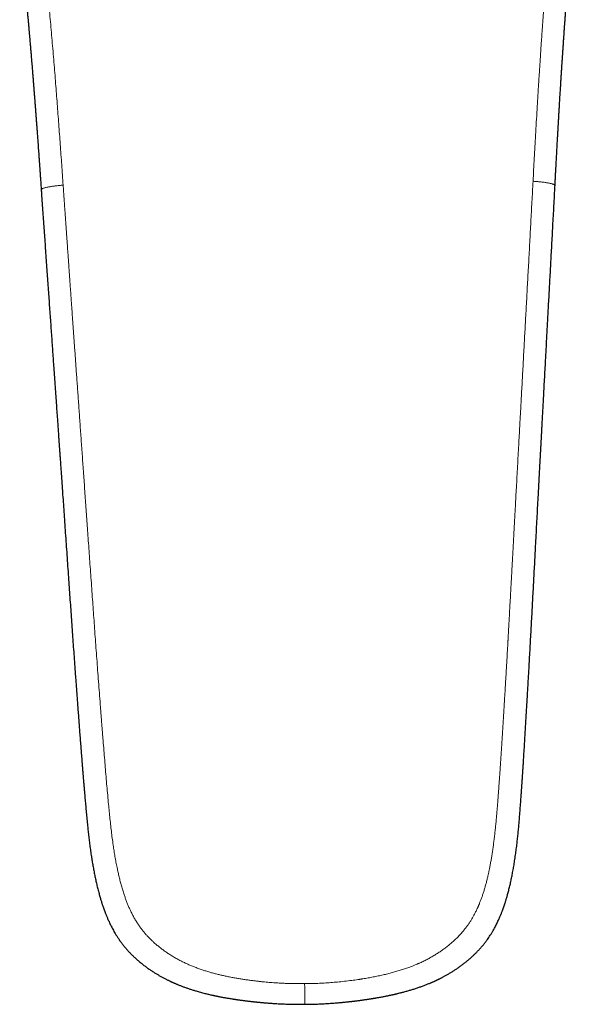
# Model space of a CAD drawing. Header units: millimetres. Extents: x 8 to 650, y 12 to 477.
# Tile 7 of 43: x 322 to 357, y 116 to 179. Entities that reach past the tile are written whole.
import ezdxf

# ---------------------------------------------------------------- set-up
doc = ezdxf.new("R2010")
doc.units = ezdxf.units.MM

msp = doc.modelspace()

# ---------------------------------------------------------------- linework, layer by layer
at = {"color": 8, "linetype": 'Continuous', "lineweight": 0}
for points, knots in [([(322.054, 197.599), (322.087, 197.212), (322.152, 196.437), (322.257, 195.274), (322.368, 194.111), (322.484, 192.947), (322.603, 191.782), (322.724, 190.616), (322.849, 189.41), (322.977, 188.164), (323.105, 186.877), (323.23, 185.589), (323.352, 184.298), (323.476, 182.981), (323.604, 181.635), (323.734, 180.262), (323.86, 178.888), (323.981, 177.511), (324.097, 176.133), (324.207, 174.779), (324.31, 173.451), (324.408, 172.147), (324.504, 170.843), (324.597, 169.537), (324.659, 168.666), (324.69, 168.23)], [0, 0, 0, 0, 0.040009, 0.080012, 0.12001, 0.160005, 0.199998, 0.239989, 0.279979, 0.323966, 0.367954, 0.411942, 0.455933, 0.499929, 0.546596, 0.593269, 0.639946, 0.686625, 0.733304, 0.779981, 0.823987, 0.867989, 0.91199, 0.955993, 1, 1, 1, 1]), ([(357.026, 197.886), (357.02, 197.79), (357.007, 197.6), (356.988, 197.319), (356.969, 197.048), (356.951, 196.786), (356.933, 196.534), (356.915, 196.291), (356.899, 196.064), (356.883, 195.851), (356.868, 195.654), (356.853, 195.464), (356.839, 195.282), (356.826, 195.107), (356.813, 194.941), (356.8, 194.783), (356.788, 194.632), (356.777, 194.49), (356.766, 194.355), (356.756, 194.228), (356.746, 194.112), (356.737, 194.004), (356.729, 193.907), (356.721, 193.816), (356.715, 193.732), (356.709, 193.664), (356.705, 193.622), (356.704, 193.602), (356.703, 193.596), (356.702, 193.589), (356.702, 193.581), (356.698, 193.536), (356.688, 193.418), (356.672, 193.234), (356.654, 193.02), (356.635, 192.792), (356.613, 192.542), (356.59, 192.269), (356.566, 191.996), (356.543, 191.724), (356.519, 191.455), (356.495, 191.177), (356.47, 190.892), (356.445, 190.598), (356.418, 190.289), (356.39, 189.964), (356.361, 189.624), (356.332, 189.274), (356.31, 189.02), (356.297, 188.866), (356.293, 188.815), (356.289, 188.763), (356.284, 188.711), (356.28, 188.66), (356.276, 188.615), (356.269, 188.523), (356.257, 188.389), (356.242, 188.207), (356.224, 187.99), (356.203, 187.73), (356.178, 187.425), (356.152, 187.111), (356.126, 186.788), (356.099, 186.465), (356.073, 186.141), (356.047, 185.816), (356.024, 185.523), (356.003, 185.263), (355.99, 185.096), (355.982, 184.99), (355.978, 184.947), (355.975, 184.91), (355.972, 184.874), (355.97, 184.838), (355.967, 184.802), (355.96, 184.717), (355.949, 184.582), (355.934, 184.393), (355.919, 184.195), (355.903, 183.988), (355.886, 183.772), (355.868, 183.548), (355.85, 183.315), (355.832, 183.075), (355.812, 182.826), (355.792, 182.568), (355.771, 182.301), (355.75, 182.025), (355.727, 181.738), (355.704, 181.439), (355.68, 181.128), (355.664, 180.908), (355.654, 180.787), (355.653, 180.766), (355.651, 180.749), (355.65, 180.732), (355.649, 180.715), (355.648, 180.699), (355.646, 180.682), (355.643, 180.635), (355.635, 180.528), (355.62, 180.34), (355.602, 180.096), (355.582, 179.824), (355.561, 179.543), (355.539, 179.255), (355.517, 178.958), (355.495, 178.653), (355.472, 178.329), (355.447, 177.986), (355.43, 177.74), (355.42, 177.604), (355.419, 177.582), (355.417, 177.56), (355.416, 177.539), (355.414, 177.517), (355.411, 177.469), (355.404, 177.368), (355.38, 177.028), (355.329, 176.286), (355.283, 175.574), (355.252, 175.075), (355.246, 174.977), (355.239, 174.872), (355.232, 174.762), (355.225, 174.652), (355.21, 174.405), (355.179, 173.887), (355.134, 173.129), (355.083, 172.268), (355.024, 171.223), (354.953, 169.96), (354.9, 168.972), (354.873, 168.478)], [0, 0, 0, 0, 0.009966, 0.019607, 0.028925, 0.037918, 0.046588, 0.054933, 0.062955, 0.070023, 0.07682, 0.083345, 0.089597, 0.095578, 0.101286, 0.106723, 0.111887, 0.11678, 0.121401, 0.12575, 0.129826, 0.133421, 0.136774, 0.139886, 0.142756, 0.145384, 0.146905, 0.147136, 0.147364, 0.14759, 0.147813, 0.148162, 0.152309, 0.159951, 0.167029, 0.174349, 0.183378, 0.192748, 0.202461, 0.211422, 0.220656, 0.230162, 0.239941, 0.249992, 0.260316, 0.271655, 0.283305, 0.295267, 0.307541, 0.309294, 0.311053, 0.312819, 0.31459, 0.316368, 0.318034, 0.319214, 0.325786, 0.331771, 0.337866, 0.347994, 0.358413, 0.369121, 0.38012, 0.391408, 0.402205, 0.413256, 0.424559, 0.432157, 0.439866, 0.441611, 0.443013, 0.444213, 0.445428, 0.446655, 0.447897, 0.449152, 0.455279, 0.461711, 0.468448, 0.475489, 0.482836, 0.490487, 0.498359, 0.506529, 0.514998, 0.523766, 0.532832, 0.542197, 0.551861, 0.562094, 0.572641, 0.583503, 0.584491, 0.585057, 0.585624, 0.586192, 0.586762, 0.587333, 0.587905, 0.588479, 0.592113, 0.598725, 0.60768, 0.616911, 0.626418, 0.636199, 0.646256, 0.656589, 0.667197, 0.679157, 0.691449, 0.692223, 0.692951, 0.69368, 0.694408, 0.695137, 0.695865, 0.699299, 0.70543, 0.730296, 0.774641, 0.777589, 0.780854, 0.784568, 0.788282, 0.791996, 0.79571, 0.813218, 0.844481, 0.872394, 0.900306, 0.950151, 1, 1, 1, 1]), ([(324.69, 168.23), (324.675, 168.229), (324.642, 168.226), (324.588, 168.222), (324.523, 168.216), (324.447, 168.209), (324.358, 168.2), (324.268, 168.19), (324.177, 168.179), (324.088, 168.167), (323.994, 168.153), (323.896, 168.137), (323.797, 168.12), (323.699, 168.101), (323.606, 168.081), (323.521, 168.059), (323.449, 168.038), (323.392, 168.017), (323.348, 167.998), (323.316, 167.98), (323.295, 167.963), (323.284, 167.948), (323.28, 167.938), (323.281, 167.934), (323.281, 167.933)], [0, 0, 0, 0, 0.019721, 0.043895, 0.072811, 0.106926, 0.146849, 0.193283, 0.232784, 0.276505, 0.32449, 0.376592, 0.432462, 0.491594, 0.553455, 0.617737, 0.681608, 0.742322, 0.799798, 0.853781, 0.904041, 0.950467, 0.993085, 1, 1, 1, 1]), ([(340.203, 116.951), (340.2, 116.951), (340.192, 116.95), (340.178, 116.95), (340.16, 116.95), (340.134, 116.95), (340.1, 116.95), (340.057, 116.95), (340.002, 116.95), (339.934, 116.95), (339.853, 116.95), (339.761, 116.951), (339.658, 116.952), (339.548, 116.954), (339.43, 116.956), (339.306, 116.959), (339.172, 116.963), (339.029, 116.968), (338.877, 116.974), (338.719, 116.982), (338.556, 116.991), (338.388, 117.001), (338.211, 117.013), (338.026, 117.027), (337.829, 117.043), (337.62, 117.062), (337.398, 117.084), (337.167, 117.109), (336.928, 117.138), (336.68, 117.17), (336.428, 117.205), (336.174, 117.242), (335.917, 117.284), (335.652, 117.33), (335.381, 117.381), (335.121, 117.435), (334.875, 117.49), (334.643, 117.545), (334.407, 117.606), (334.166, 117.672), (333.921, 117.744), (333.673, 117.823), (333.421, 117.909), (333.176, 118), (332.938, 118.095), (332.707, 118.194), (332.475, 118.301), (332.243, 118.416), (332.01, 118.54), (331.777, 118.673), (331.554, 118.811), (331.339, 118.952), (331.134, 119.097), (330.932, 119.249), (330.732, 119.411), (330.551, 119.569), (330.387, 119.721), (330.239, 119.866), (330.095, 120.018), (329.954, 120.175), (329.815, 120.342), (329.678, 120.519), (329.543, 120.707), (329.413, 120.904), (329.29, 121.109), (329.174, 121.319), (329.066, 121.531), (328.966, 121.743), (328.873, 121.956), (328.785, 122.172), (328.702, 122.392), (328.619, 122.63), (328.536, 122.887), (328.453, 123.163), (328.376, 123.444), (328.303, 123.73), (328.235, 124.02), (328.167, 124.332), (328.1, 124.665), (328.035, 125.021), (327.974, 125.381), (327.914, 125.769), (327.855, 126.185), (327.798, 126.63), (327.746, 127.082), (327.697, 127.54), (327.65, 128.003), (327.602, 128.508), (327.551, 129.055), (327.498, 129.645), (327.446, 130.244), (327.395, 130.851), (327.344, 131.466), (327.293, 132.09), (327.253, 132.591), (327.223, 132.966), (327.203, 133.213), (327.184, 133.462), (327.164, 133.711), (327.145, 133.962), (327.125, 134.212), (327.106, 134.458), (327.074, 134.866), (327.031, 135.435), (326.975, 136.17), (326.92, 136.901), (326.866, 137.626), (326.813, 138.342), (326.761, 139.05), (326.711, 139.749), (326.661, 140.439), (326.612, 141.121), (326.563, 141.808), (326.513, 142.5), (326.464, 143.197), (326.415, 143.884), (326.367, 144.562), (326.319, 145.229), (326.274, 145.875), (326.23, 146.499), (326.187, 147.102), (326.145, 147.696), (326.103, 148.282), (326.062, 148.86), (326.022, 149.429), (325.982, 149.989), (325.943, 150.541), (325.904, 151.084), (325.866, 151.616), (325.829, 152.137), (325.793, 152.646), (325.757, 153.147), (325.722, 153.643), (325.687, 154.133), (325.653, 154.618), (325.619, 155.095), (325.585, 155.563), (325.553, 156.02), (325.521, 156.467), (325.49, 156.902), (325.46, 157.329), (325.43, 157.751), (325.4, 158.168), (325.371, 158.579), (325.342, 158.982), (325.314, 159.376), (325.287, 159.761), (325.26, 160.139), (325.234, 160.502), (325.21, 160.852), (325.186, 161.188), (325.163, 161.516), (325.14, 161.837), (325.118, 162.148), (325.096, 162.45), (325.076, 162.743), (325.056, 163.028), (325.035, 163.324), (325.013, 163.627), (324.991, 163.938), (324.97, 164.239), (324.949, 164.53), (324.93, 164.81), (324.911, 165.079), (324.892, 165.339), (324.875, 165.588), (324.858, 165.826), (324.842, 166.055), (324.827, 166.273), (324.812, 166.477), (324.799, 166.667), (324.787, 166.844), (324.775, 167.012), (324.764, 167.171), (324.753, 167.318), (324.744, 167.456), (324.735, 167.583), (324.727, 167.701), (324.719, 167.811), (324.712, 167.912), (324.705, 168.003), (324.7, 168.086), (324.694, 168.161), (324.691, 168.208), (324.69, 168.23)], [0, 0, 0, 0, 0.000164, 0.000398, 0.000701, 0.001073, 0.001676, 0.002403, 0.003253, 0.004436, 0.005795, 0.007333, 0.009047, 0.010939, 0.012866, 0.014946, 0.017182, 0.019572, 0.022116, 0.024815, 0.027501, 0.030324, 0.033283, 0.036379, 0.039612, 0.043189, 0.046918, 0.050799, 0.05483, 0.059012, 0.063343, 0.067563, 0.071915, 0.076403, 0.081027, 0.085791, 0.089682, 0.093667, 0.097747, 0.101922, 0.106191, 0.11055, 0.114995, 0.119523, 0.123658, 0.127856, 0.13212, 0.136452, 0.140856, 0.145339, 0.149905, 0.154041, 0.158234, 0.162478, 0.166768, 0.171102, 0.174538, 0.178002, 0.181495, 0.18502, 0.188581, 0.192402, 0.19628, 0.200224, 0.204223, 0.208254, 0.212311, 0.216161, 0.220037, 0.223943, 0.22788, 0.231854, 0.236624, 0.241449, 0.24633, 0.251266, 0.256256, 0.261296, 0.267295, 0.273351, 0.27946, 0.285627, 0.293047, 0.300559, 0.308167, 0.315869, 0.323667, 0.331559, 0.341327, 0.351233, 0.361279, 0.371465, 0.381792, 0.392259, 0.402867, 0.406988, 0.41113, 0.415294, 0.419477, 0.423682, 0.427907, 0.432064, 0.43604, 0.448445, 0.460711, 0.473013, 0.485172, 0.497186, 0.509055, 0.520779, 0.532358, 0.543791, 0.555078, 0.566933, 0.578624, 0.590153, 0.60152, 0.612726, 0.623771, 0.634038, 0.644162, 0.654145, 0.663985, 0.673683, 0.68324, 0.692656, 0.701931, 0.711064, 0.720057, 0.728752, 0.737312, 0.745736, 0.754025, 0.762326, 0.770486, 0.778506, 0.786386, 0.794126, 0.801591, 0.808921, 0.816115, 0.823174, 0.830238, 0.837161, 0.843944, 0.850585, 0.857086, 0.863445, 0.869664, 0.875457, 0.881121, 0.886658, 0.892068, 0.897349, 0.902412, 0.907352, 0.912169, 0.916863, 0.92229, 0.927542, 0.932621, 0.937524, 0.942253, 0.946808, 0.951189, 0.955394, 0.959426, 0.963283, 0.966965, 0.970473, 0.973621, 0.976613, 0.979451, 0.982133, 0.98466, 0.98695, 0.989096, 0.991097, 0.992954, 0.994667, 0.996209, 0.997612, 0.998875, 1, 1, 1, 1]), ([(340.203, 116.951), (340.344, 116.952), (340.624, 116.956), (341.045, 116.97), (341.466, 116.991), (341.885, 117.019), (342.318, 117.056), (342.764, 117.101), (343.205, 117.154), (343.507, 117.196), (343.672, 117.22), (343.717, 117.227), (343.762, 117.234), (343.807, 117.241), (343.852, 117.248), (343.898, 117.255), (344.04, 117.278), (344.278, 117.317), (344.607, 117.378), (344.928, 117.443), (345.24, 117.511), (345.544, 117.584), (345.838, 117.661), (346.127, 117.742), (346.41, 117.828), (346.686, 117.92), (346.924, 118.005), (347.125, 118.082), (347.286, 118.146), (347.396, 118.193), (347.456, 118.219), (347.474, 118.227), (347.493, 118.235), (347.511, 118.243), (347.53, 118.251), (347.631, 118.296), (347.811, 118.38), (348.067, 118.508), (348.315, 118.642), (348.556, 118.782), (348.788, 118.927), (349.012, 119.078), (349.229, 119.235), (349.437, 119.398), (349.638, 119.566), (349.83, 119.741), (350.015, 119.92), (350.192, 120.106), (350.36, 120.298), (350.51, 120.481), (350.641, 120.655), (350.757, 120.82), (350.869, 120.991), (350.977, 121.169), (351.084, 121.358), (351.189, 121.561), (351.265, 121.719), (351.311, 121.82), (351.331, 121.864), (351.35, 121.908), (351.37, 121.952), (351.389, 121.997), (351.407, 122.041), (351.426, 122.087), (351.465, 122.183), (351.524, 122.334), (351.6, 122.543), (351.672, 122.759), (351.743, 122.983), (351.81, 123.214), (351.875, 123.454), (351.925, 123.653), (351.963, 123.81), (351.986, 123.912), (352.007, 124.006), (352.026, 124.091), (352.044, 124.176), (352.062, 124.262), (352.09, 124.402), (352.128, 124.598), (352.175, 124.855), (352.22, 125.123), (352.263, 125.4), (352.305, 125.687), (352.345, 125.983), (352.384, 126.288), (352.421, 126.603), (352.456, 126.927), (352.487, 127.235), (352.51, 127.476), (352.522, 127.609), (352.526, 127.657), (352.527, 127.669), (352.528, 127.68), (352.529, 127.691), (352.533, 127.737), (352.54, 127.819), (352.551, 127.947), (352.563, 128.088), (352.575, 128.242), (352.59, 128.421), (352.606, 128.627), (352.624, 128.861), (352.643, 129.105), (352.662, 129.36), (352.681, 129.626), (352.701, 129.902), (352.722, 130.189), (352.741, 130.474), (352.761, 130.756), (352.775, 130.96), (352.784, 131.096), (352.788, 131.16), (352.792, 131.224), (352.797, 131.289), (352.801, 131.351), (352.804, 131.403), (352.813, 131.539), (352.828, 131.763), (352.849, 132.083), (352.87, 132.412), (352.892, 132.749), (352.914, 133.095), (352.936, 133.442), (352.957, 133.789), (352.979, 134.138), (353.001, 134.494), (353.023, 134.858), (353.045, 135.228), (353.068, 135.607), (353.091, 135.992), (353.114, 136.385), (353.138, 136.786), (353.162, 137.207), (353.188, 137.651), (353.214, 138.098), (353.234, 138.454), (353.247, 138.683), (353.252, 138.775), (353.254, 138.809), (353.255, 138.818), (353.255, 138.827), (353.256, 138.837), (353.256, 138.846), (353.257, 138.855), (353.258, 138.873), (353.259, 138.901), (353.262, 138.942), (353.264, 138.992), (353.268, 139.049), (353.271, 139.115), (353.276, 139.191), (353.28, 139.276), (353.286, 139.37), (353.291, 139.473), (353.298, 139.584), (353.304, 139.704), (353.311, 139.832), (353.319, 139.972), (353.328, 140.123), (353.337, 140.285), (353.346, 140.457), (353.356, 140.638), (353.367, 140.828), (353.377, 141.021), (353.388, 141.215), (353.399, 141.409), (353.41, 141.611), (353.422, 141.821), (353.434, 142.038), (353.447, 142.276), (353.461, 142.538), (353.477, 142.823), (353.493, 143.118), (353.509, 143.412), (353.525, 143.705), (353.541, 143.995), (353.557, 144.293), (353.574, 144.6), (353.591, 144.915), (353.609, 145.239), (353.627, 145.571), (353.644, 145.886), (353.658, 146.131), (353.665, 146.266), (353.667, 146.313), (353.668, 146.322), (353.668, 146.331), (353.669, 146.339), (353.669, 146.348), (353.673, 146.423), (353.684, 146.62), (353.707, 147.038), (353.748, 147.784), (353.806, 148.862), (353.878, 150.175), (353.95, 151.493), (354.007, 152.534), (354.043, 153.196), (354.058, 153.463), (354.063, 153.563), (354.065, 153.593), (354.067, 153.624), (354.068, 153.655), (354.07, 153.686), (354.081, 153.892), (354.102, 154.275), (354.133, 154.839), (354.165, 155.413), (354.197, 155.997), (354.229, 156.592), (354.262, 157.196), (354.295, 157.793), (354.327, 158.383), (354.359, 158.963), (354.391, 159.552), (354.423, 160.15), (354.456, 160.756), (354.49, 161.371), (354.524, 161.994), (354.558, 162.625), (354.593, 163.265), (354.628, 163.913), (354.663, 164.569), (354.698, 165.221), (354.733, 165.868), (354.768, 166.51), (354.802, 167.16), (354.838, 167.816), (354.861, 168.257), (354.873, 168.478)], [0, 0, 0, 0, 0.007049, 0.014089, 0.021122, 0.028151, 0.035177, 0.042905, 0.050636, 0.057443, 0.058207, 0.058972, 0.059736, 0.060501, 0.061265, 0.06203, 0.062795, 0.06852, 0.074115, 0.079583, 0.084924, 0.09014, 0.095234, 0.100207, 0.105189, 0.110048, 0.114788, 0.117852, 0.120866, 0.123477, 0.123817, 0.124155, 0.124493, 0.12483, 0.125167, 0.125503, 0.130367, 0.135152, 0.139865, 0.144509, 0.149089, 0.15361, 0.158077, 0.162497, 0.166873, 0.171213, 0.175522, 0.179807, 0.184072, 0.188325, 0.191657, 0.195031, 0.198452, 0.201923, 0.205448, 0.209392, 0.21341, 0.214209, 0.21501, 0.215814, 0.216622, 0.217432, 0.218246, 0.219063, 0.219884, 0.223493, 0.227207, 0.231027, 0.234954, 0.238991, 0.243139, 0.247399, 0.249309, 0.251242, 0.252696, 0.254135, 0.255592, 0.257067, 0.258562, 0.262767, 0.267115, 0.271671, 0.276375, 0.281228, 0.286228, 0.291378, 0.296677, 0.302126, 0.307726, 0.312237, 0.314252, 0.314464, 0.31465, 0.314836, 0.315023, 0.315211, 0.317154, 0.319167, 0.321654, 0.324239, 0.326922, 0.33067, 0.334595, 0.338696, 0.342974, 0.347429, 0.35206, 0.356869, 0.361854, 0.366388, 0.371058, 0.372125, 0.373199, 0.374281, 0.375369, 0.376464, 0.377356, 0.378028, 0.383258, 0.388627, 0.394135, 0.399783, 0.40557, 0.411497, 0.417212, 0.423052, 0.429015, 0.435102, 0.441313, 0.447648, 0.454107, 0.46069, 0.467396, 0.474226, 0.481883, 0.489688, 0.496681, 0.499795, 0.501172, 0.501327, 0.501481, 0.501636, 0.501791, 0.501946, 0.502102, 0.502257, 0.502822, 0.503519, 0.504347, 0.505305, 0.506395, 0.50768, 0.50911, 0.510684, 0.512402, 0.514265, 0.516272, 0.518424, 0.52072, 0.523281, 0.525999, 0.528877, 0.531912, 0.535106, 0.538459, 0.54159, 0.544848, 0.548232, 0.551743, 0.555381, 0.559145, 0.563743, 0.568517, 0.573467, 0.578592, 0.583316, 0.58818, 0.593184, 0.598328, 0.603611, 0.609034, 0.614597, 0.620299, 0.624883, 0.626928, 0.627102, 0.627246, 0.62739, 0.627534, 0.627678, 0.627822, 0.631329, 0.637599, 0.648816, 0.668914, 0.691858, 0.714914, 0.735297, 0.744294, 0.748257, 0.748777, 0.749296, 0.749816, 0.750335, 0.750855, 0.751374, 0.760682, 0.770161, 0.779812, 0.789635, 0.79963, 0.809796, 0.820135, 0.829762, 0.839534, 0.84945, 0.85951, 0.869715, 0.880064, 0.890557, 0.901194, 0.911975, 0.922901, 0.933971, 0.945186, 0.955892, 0.966726, 0.977689, 0.98878, 1, 1, 1, 1]), ([(354.873, 168.478), (354.905, 168.476), (354.971, 168.472), (355.071, 168.465), (355.174, 168.457), (355.279, 168.447), (355.385, 168.436), (355.492, 168.424), (355.597, 168.41), (355.699, 168.395), (355.796, 168.379), (355.886, 168.362), (355.968, 168.345), (356.041, 168.328), (356.104, 168.31), (356.158, 168.292), (356.203, 168.275), (356.238, 168.257), (356.264, 168.24), (356.279, 168.223), (356.285, 168.211), (356.283, 168.206), (356.283, 168.205)], [0, 0, 0, 0, 0.043596, 0.088169, 0.134424, 0.182764, 0.233305, 0.285885, 0.340113, 0.395447, 0.451292, 0.507108, 0.562522, 0.61743, 0.672037, 0.726569, 0.780997, 0.835097, 0.888546, 0.941024, 0.992294, 1, 1, 1, 1]), ([(340.203, 116.951), (340.203, 116.919), (340.204, 116.854), (340.205, 116.757), (340.205, 116.666), (340.206, 116.582), (340.207, 116.504), (340.207, 116.427), (340.208, 116.341), (340.209, 116.248), (340.209, 116.151), (340.21, 116.059), (340.211, 115.976), (340.211, 115.901), (340.212, 115.835), (340.212, 115.779), (340.213, 115.731), (340.213, 115.693), (340.213, 115.662), (340.214, 115.641), (340.214, 115.628), (340.214, 115.627), (340.214, 115.626)], [0, 0, 0, 0, 0.044823, 0.090751, 0.138591, 0.176005, 0.214801, 0.254926, 0.296231, 0.352738, 0.41027, 0.468106, 0.525594, 0.582264, 0.637936, 0.692765, 0.746986, 0.800687, 0.853859, 0.906477, 0.958561, 1, 1, 1, 1])]:
    msp.add_open_spline(points, degree=3, knots=knots, dxfattribs=at)
at = {"color": 7, "linetype": 'Continuous', "lineweight": 30}
for points, knots in [([(356.284, 168.205), (356.285, 168.236), (356.292, 168.355), (356.303, 168.558), (356.316, 168.811), (356.33, 169.056), (356.343, 169.292), (356.355, 169.519), (356.366, 169.732), (356.377, 169.931), (356.388, 170.116), (356.397, 170.293), (356.407, 170.464), (356.416, 170.627), (356.425, 170.786), (356.433, 170.943), (356.442, 171.095), (356.45, 171.239), (356.458, 171.374), (356.465, 171.501), (356.471, 171.618), (356.478, 171.73), (356.484, 171.836), (356.489, 171.935), (356.494, 172.023), (356.499, 172.101), (356.503, 172.166), (356.506, 172.218), (356.508, 172.259), (356.51, 172.293), (356.511, 172.319), (356.513, 172.341), (356.514, 172.36), (356.515, 172.378), (356.516, 172.399), (356.518, 172.426), (356.52, 172.461), (356.522, 172.502), (356.525, 172.551), (356.529, 172.62), (356.534, 172.711), (356.541, 172.825), (356.548, 172.95), (356.556, 173.084), (356.564, 173.228), (356.574, 173.382), (356.583, 173.546), (356.594, 173.72), (356.605, 173.904), (356.617, 174.097), (356.629, 174.298), (356.642, 174.506), (356.655, 174.719), (356.669, 174.95), (356.685, 175.196), (356.701, 175.455), (356.717, 175.706), (356.733, 175.947), (356.748, 176.181), (356.763, 176.406), (356.776, 176.607), (356.788, 176.787), (356.799, 176.946), (356.809, 177.099), (356.82, 177.248), (356.829, 177.391), (356.839, 177.53), (356.85, 177.695), (356.864, 177.888), (356.879, 178.115), (356.896, 178.351), (356.914, 178.597), (356.928, 178.797), (356.939, 178.946), (356.946, 179.044), (356.953, 179.143), (356.96, 179.242), (356.967, 179.339), (356.974, 179.436), (356.981, 179.532), (356.988, 179.625), (356.995, 179.711), (357.001, 179.788), (357.006, 179.856), (357.01, 179.916), (357.013, 179.961), (357.016, 179.992), (357.017, 180.01), (357.018, 180.026), (357.019, 180.039), (357.02, 180.055), (357.022, 180.078), (357.025, 180.112), (357.028, 180.156), (357.032, 180.209), (357.037, 180.273), (357.042, 180.345), (357.049, 180.428), (357.056, 180.519), (357.063, 180.614), (357.07, 180.709), (357.077, 180.803), (357.084, 180.895), (357.091, 180.986), (357.1, 181.098), (357.11, 181.232), (357.122, 181.386), (357.134, 181.545), (357.147, 181.709), (357.16, 181.877), (357.172, 182.036), (357.184, 182.187), (357.195, 182.33), (357.206, 182.465), (357.215, 182.592), (357.225, 182.713), (357.234, 182.828), (357.242, 182.936), (357.25, 183.036), (357.257, 183.127), (357.263, 183.21), (357.268, 183.279), (357.273, 183.335), (357.276, 183.379), (357.279, 183.413), (357.281, 183.439), (357.282, 183.461), (357.284, 183.487), (357.287, 183.521), (357.29, 183.563), (357.294, 183.613), (357.298, 183.672), (357.304, 183.739), (357.309, 183.812), (357.315, 183.89), (357.324, 184.009), (357.336, 184.168), (357.351, 184.362), (357.363, 184.513), (357.371, 184.62), (357.376, 184.686), (357.381, 184.747), (357.385, 184.8), (357.389, 184.846), (357.392, 184.884), (357.394, 184.915), (357.396, 184.931), (357.396, 184.938)], [0, 0, 0, 0, 0.005556, 0.021139, 0.036198, 0.050736, 0.064751, 0.078244, 0.091216, 0.10265, 0.113645, 0.124203, 0.134323, 0.144006, 0.153252, 0.162839, 0.171908, 0.180456, 0.188485, 0.195994, 0.202984, 0.209455, 0.215973, 0.221864, 0.227126, 0.231761, 0.235769, 0.238644, 0.241078, 0.243072, 0.244625, 0.245857, 0.246992, 0.248035, 0.249067, 0.250717, 0.252786, 0.255274, 0.258181, 0.261406, 0.267628, 0.274442, 0.281848, 0.289846, 0.298437, 0.307619, 0.317393, 0.327758, 0.338715, 0.350263, 0.36218, 0.374666, 0.387538, 0.400163, 0.41611, 0.43155, 0.446485, 0.460914, 0.474837, 0.488256, 0.501169, 0.510962, 0.520443, 0.529612, 0.53847, 0.547016, 0.555252, 0.563501, 0.576454, 0.58999, 0.604108, 0.61881, 0.634094, 0.639845, 0.645674, 0.651582, 0.657569, 0.663425, 0.668943, 0.675013, 0.680613, 0.685744, 0.690405, 0.694399, 0.697969, 0.701115, 0.70243, 0.703547, 0.704456, 0.705158, 0.705893, 0.707348, 0.709384, 0.712003, 0.715204, 0.718987, 0.723353, 0.7283, 0.733831, 0.73964, 0.745355, 0.750974, 0.756499, 0.761928, 0.767262, 0.776794, 0.786005, 0.794896, 0.805415, 0.815446, 0.82499, 0.834047, 0.842617, 0.850699, 0.858296, 0.865433, 0.872421, 0.878908, 0.884894, 0.890379, 0.895363, 0.899846, 0.902735, 0.905369, 0.90771, 0.908941, 0.910099, 0.911612, 0.913604, 0.916129, 0.919151, 0.92267, 0.926687, 0.931201, 0.93593, 0.9406, 0.952693, 0.964365, 0.975617, 0.979728, 0.983762, 0.987453, 0.990722, 0.993585, 0.996061, 0.998182, 1, 1, 1, 1]), ([(321.898, 184.629), (321.899, 184.626), (321.9, 184.615), (321.902, 184.588), (321.906, 184.55), (321.91, 184.503), (321.916, 184.447), (321.922, 184.384), (321.928, 184.316), (321.935, 184.245), (321.951, 184.065), (321.968, 183.887), (321.985, 183.71), (321.991, 183.644), (321.997, 183.579), (322.002, 183.519), (322.007, 183.467), (322.011, 183.423), (322.015, 183.389), (322.017, 183.362), (322.019, 183.343), (322.02, 183.326), (322.022, 183.306), (322.025, 183.277), (322.029, 183.237), (322.033, 183.189), (322.038, 183.136), (322.045, 183.061), (322.054, 182.965), (322.066, 182.839), (322.079, 182.701), (322.093, 182.55), (322.109, 182.373), (322.129, 182.17), (322.15, 181.938), (322.173, 181.696), (322.197, 181.446), (322.215, 181.248), (322.228, 181.105), (322.236, 181.021), (322.244, 180.936), (322.252, 180.849), (322.26, 180.763), (322.268, 180.68), (322.276, 180.599), (322.283, 180.523), (322.29, 180.45), (322.296, 180.386), (322.301, 180.328), (322.306, 180.278), (322.31, 180.235), (322.313, 180.199), (322.316, 180.17), (322.318, 180.148), (322.319, 180.129), (322.321, 180.11), (322.323, 180.087), (322.326, 180.057), (322.33, 180.018), (322.334, 179.97), (322.339, 179.915), (322.345, 179.852), (322.352, 179.779), (322.359, 179.695), (322.368, 179.599), (322.378, 179.494), (322.388, 179.38), (322.399, 179.257), (322.411, 179.131), (322.422, 179.004), (322.437, 178.838), (322.455, 178.634), (322.476, 178.396), (322.496, 178.167), (322.515, 177.948), (322.533, 177.738), (322.551, 177.538), (322.566, 177.362), (322.579, 177.21), (322.59, 177.077), (322.602, 176.942), (322.613, 176.801), (322.626, 176.654), (322.638, 176.502), (322.652, 176.339), (322.667, 176.163), (322.682, 175.975), (322.698, 175.781), (322.714, 175.579), (322.732, 175.366), (322.75, 175.141), (322.769, 174.904), (322.785, 174.694), (322.8, 174.512), (322.811, 174.364), (322.823, 174.221), (322.833, 174.09), (322.842, 173.971), (322.85, 173.866), (322.858, 173.769), (322.865, 173.68), (322.871, 173.599), (322.876, 173.527), (322.881, 173.463), (322.886, 173.407), (322.889, 173.36), (322.892, 173.321), (322.895, 173.29), (322.896, 173.267), (322.897, 173.253), (322.898, 173.241), (322.899, 173.227), (322.901, 173.206), (322.903, 173.181), (322.911, 173.077), (322.919, 172.965), (322.929, 172.843), (322.933, 172.786), (322.937, 172.725), (322.942, 172.659), (322.948, 172.584), (322.955, 172.497), (322.962, 172.396), (322.971, 172.28), (322.98, 172.154), (322.99, 172.021), (323, 171.88), (323.011, 171.732), (323.023, 171.574), (323.035, 171.407), (323.048, 171.232), (323.061, 171.05), (323.075, 170.864), (323.089, 170.672), (323.103, 170.473), (323.118, 170.265), (323.134, 170.049), (323.15, 169.825), (323.166, 169.592), (323.183, 169.351), (323.201, 169.102), (323.219, 168.846), (323.238, 168.584), (323.257, 168.315), (323.272, 168.097), (323.281, 167.969), (323.283, 167.933)], [0, 0, 0, 0, 0.000681, 0.002832, 0.005359, 0.00831, 0.011706, 0.015559, 0.019798, 0.024085, 0.028384, 0.052236, 0.056245, 0.060264, 0.064278, 0.067937, 0.071087, 0.073731, 0.075759, 0.077336, 0.078462, 0.079256, 0.080311, 0.082145, 0.08453, 0.087466, 0.090779, 0.09416, 0.100987, 0.108057, 0.116792, 0.125873, 0.1353, 0.148674, 0.162607, 0.177099, 0.192148, 0.207756, 0.212776, 0.217851, 0.222982, 0.228167, 0.233407, 0.238481, 0.243193, 0.247959, 0.252287, 0.256179, 0.259634, 0.262651, 0.265261, 0.267423, 0.269137, 0.270403, 0.271395, 0.272547, 0.273901, 0.275528, 0.277967, 0.280846, 0.284164, 0.287921, 0.292117, 0.297319, 0.303067, 0.309361, 0.316202, 0.323589, 0.331322, 0.338936, 0.346414, 0.361253, 0.375526, 0.389232, 0.402373, 0.414948, 0.426958, 0.438404, 0.446453, 0.45427, 0.462343, 0.470763, 0.479529, 0.488643, 0.498103, 0.50891, 0.520136, 0.531783, 0.543849, 0.556336, 0.570039, 0.584215, 0.598864, 0.607719, 0.616727, 0.625392, 0.633455, 0.640262, 0.646571, 0.652382, 0.657694, 0.662508, 0.666823, 0.67064, 0.673958, 0.676778, 0.679099, 0.680991, 0.682339, 0.683142, 0.683584, 0.684435, 0.685694, 0.687313, 0.68899, 0.704211, 0.707495, 0.7108, 0.714352, 0.718342, 0.722769, 0.727635, 0.733932, 0.740837, 0.748351, 0.756473, 0.764756, 0.773589, 0.782972, 0.792906, 0.80339, 0.814425, 0.825333, 0.836732, 0.848621, 0.861, 0.873869, 0.88723, 0.901081, 0.915424, 0.930259, 0.945585, 0.961117, 0.977123, 0.993605, 1, 1, 1, 1]), ([(340.214, 115.626), (340.24, 115.626), (340.34, 115.626), (340.509, 115.629), (340.719, 115.634), (340.922, 115.64), (341.113, 115.647), (341.294, 115.655), (341.463, 115.664), (341.626, 115.673), (341.782, 115.682), (341.933, 115.693), (342.08, 115.703), (342.223, 115.714), (342.358, 115.726), (342.484, 115.737), (342.604, 115.748), (342.713, 115.758), (342.813, 115.768), (342.904, 115.778), (342.989, 115.787), (343.066, 115.795), (343.135, 115.803), (343.197, 115.81), (343.251, 115.816), (343.297, 115.821), (343.337, 115.826), (343.37, 115.83), (343.396, 115.833), (343.416, 115.836), (343.435, 115.838), (343.458, 115.841), (343.49, 115.845), (343.526, 115.849), (343.605, 115.859), (343.69, 115.87), (343.781, 115.883), (343.84, 115.891), (343.901, 115.899), (343.966, 115.908), (344.037, 115.918), (344.113, 115.929), (344.192, 115.941), (344.274, 115.953), (344.355, 115.965), (344.433, 115.977), (344.504, 115.988), (344.563, 115.998), (344.609, 116.005), (344.644, 116.011), (344.674, 116.016), (344.702, 116.021), (344.733, 116.026), (344.773, 116.033), (344.852, 116.046), (344.962, 116.065), (345.094, 116.089), (345.212, 116.111), (345.317, 116.131), (345.413, 116.15), (345.502, 116.168), (345.584, 116.185), (345.656, 116.201), (345.719, 116.214), (345.773, 116.226), (345.817, 116.235), (345.852, 116.243), (345.876, 116.248), (345.895, 116.253), (345.917, 116.258), (345.948, 116.265), (345.987, 116.274), (346.031, 116.284), (346.079, 116.295), (346.128, 116.307), (346.19, 116.322), (346.265, 116.34), (346.354, 116.363), (346.448, 116.387), (346.588, 116.423), (346.771, 116.473), (346.995, 116.538), (347.218, 116.607), (347.44, 116.679), (347.659, 116.755), (347.87, 116.832), (348.071, 116.91), (348.219, 116.97), (348.316, 117.012), (348.367, 117.034), (348.417, 117.055), (348.467, 117.077), (348.514, 117.098), (348.556, 117.117), (348.591, 117.134), (348.619, 117.146), (348.641, 117.157), (348.657, 117.164), (348.673, 117.171), (348.692, 117.18), (348.718, 117.193), (348.749, 117.208), (348.787, 117.226), (348.83, 117.247), (348.879, 117.271), (348.935, 117.299), (348.996, 117.33), (349.063, 117.365), (349.135, 117.403), (349.212, 117.445), (349.295, 117.49), (349.382, 117.539), (349.498, 117.607), (349.642, 117.693), (349.812, 117.8), (349.984, 117.913), (350.156, 118.033), (350.328, 118.159), (350.5, 118.29), (350.67, 118.429), (350.839, 118.574), (350.998, 118.718), (351.146, 118.86), (351.283, 118.998), (351.418, 119.142), (351.552, 119.292), (351.684, 119.448), (351.813, 119.612), (351.931, 119.77), (352.037, 119.921), (352.131, 120.064), (352.223, 120.211), (352.311, 120.359), (352.392, 120.503), (352.466, 120.642), (352.533, 120.775), (352.594, 120.9), (352.649, 121.018), (352.7, 121.129), (352.745, 121.233), (352.786, 121.331), (352.823, 121.422), (352.857, 121.506), (352.886, 121.583), (352.912, 121.651), (352.935, 121.712), (352.955, 121.767), (352.972, 121.816), (352.988, 121.86), (353.001, 121.898), (353.012, 121.931), (353.023, 121.962), (353.034, 121.994), (353.045, 122.027), (353.057, 122.063), (353.07, 122.103), (353.086, 122.151), (353.103, 122.205), (353.122, 122.267), (353.143, 122.336), (353.166, 122.412), (353.191, 122.495), (353.217, 122.585), (353.246, 122.689), (353.278, 122.807), (353.312, 122.941), (353.348, 123.084), (353.383, 123.228), (353.417, 123.373), (353.448, 123.514), (353.479, 123.658), (353.509, 123.802), (353.537, 123.945), (353.577, 124.15), (353.625, 124.416), (353.682, 124.761), (353.736, 125.121), (353.788, 125.495), (353.833, 125.859), (353.874, 126.213), (353.91, 126.557), (353.943, 126.894), (353.973, 127.226), (354.001, 127.552), (354.027, 127.872), (354.051, 128.19), (354.075, 128.506), (354.097, 128.819), (354.115, 129.061), (354.127, 129.232), (354.134, 129.334), (354.141, 129.436), (354.148, 129.533), (354.154, 129.623), (354.16, 129.705), (354.165, 129.774), (354.169, 129.833), (354.172, 129.882), (354.175, 129.923), (354.177, 129.956), (354.179, 129.982), (354.18, 130.007), (354.182, 130.037), (354.185, 130.073), (354.188, 130.118), (354.191, 130.17), (354.195, 130.23), (354.2, 130.298), (354.205, 130.375), (354.211, 130.459), (354.221, 130.618), (354.236, 130.849), (354.255, 131.148), (354.274, 131.444), (354.297, 131.811), (354.324, 132.249), (354.355, 132.753), (354.385, 133.248), (354.414, 133.733), (354.442, 134.207), (354.469, 134.672), (354.496, 135.126), (354.52, 135.54), (354.542, 135.914), (354.561, 136.25), (354.58, 136.581), (354.614, 137.186), (354.664, 138.066), (354.728, 139.225), (354.791, 140.385), (354.854, 141.547), (354.916, 142.71), (354.978, 143.874), (355.032, 144.888), (355.078, 145.748), (355.115, 146.452), (355.152, 147.148), (355.189, 147.838), (355.217, 148.366), (355.237, 148.735), (355.248, 148.947), (355.26, 149.159), (355.271, 149.369), (355.282, 149.577), (355.293, 149.778), (355.303, 149.978), (355.314, 150.175), (355.324, 150.369), (355.334, 150.552), (355.344, 150.726), (355.351, 150.857), (355.356, 150.948), (355.359, 151.004), (355.361, 151.056), (355.364, 151.103), (355.366, 151.144), (355.368, 151.177), (355.369, 151.204), (355.371, 151.227), (355.372, 151.258), (355.375, 151.301), (355.378, 151.358), (355.381, 151.425), (355.385, 151.501), (355.39, 151.587), (355.395, 151.684), (355.401, 151.79), (355.407, 151.905), (355.414, 152.031), (355.421, 152.166), (355.428, 152.304), (355.436, 152.444), (355.444, 152.586), (355.452, 152.735), (355.46, 152.89), (355.469, 153.048), (355.477, 153.207), (355.486, 153.367), (355.501, 153.643), (355.522, 154.038), (355.551, 154.578), (355.582, 155.15), (355.615, 155.753), (355.648, 156.366), (355.679, 156.942), (355.708, 157.48), (355.735, 157.98), (355.762, 158.485), (355.79, 159.001), (355.819, 159.527), (355.848, 160.066), (355.877, 160.615), (355.908, 161.173), (355.938, 161.736), (355.969, 162.306), (356, 162.881), (356.031, 163.466), (356.064, 164.063), (356.097, 164.674), (356.13, 165.298), (356.164, 165.932), (356.199, 166.575), (356.234, 167.227), (356.263, 167.771), (356.281, 168.098), (356.287, 168.205)], [0, 0, 0, 0, 0.001294, 0.004818, 0.008218, 0.011493, 0.014644, 0.0175, 0.020245, 0.022879, 0.025402, 0.027813, 0.030248, 0.032558, 0.034743, 0.036803, 0.038738, 0.040547, 0.042139, 0.043619, 0.044988, 0.046246, 0.047393, 0.048377, 0.049249, 0.050009, 0.050656, 0.05119, 0.051611, 0.051922, 0.052171, 0.052552, 0.053066, 0.053696, 0.054345, 0.056889, 0.057851, 0.058813, 0.059776, 0.060825, 0.061998, 0.063294, 0.064538, 0.065877, 0.067313, 0.068509, 0.069716, 0.070776, 0.071419, 0.071986, 0.072477, 0.072892, 0.073366, 0.074016, 0.07484, 0.077235, 0.079468, 0.081325, 0.08305, 0.084645, 0.086108, 0.087463, 0.088665, 0.08971, 0.090598, 0.091327, 0.091897, 0.092308, 0.092525, 0.092882, 0.093393, 0.09406, 0.094816, 0.095604, 0.096424, 0.097277, 0.098682, 0.10017, 0.101739, 0.103365, 0.107199, 0.110962, 0.114652, 0.118519, 0.12229, 0.125928, 0.129412, 0.132742, 0.133654, 0.134553, 0.13544, 0.136314, 0.137173, 0.137943, 0.138555, 0.139055, 0.139444, 0.13972, 0.139918, 0.140281, 0.140737, 0.141301, 0.141973, 0.142753, 0.143642, 0.144641, 0.145749, 0.146967, 0.148296, 0.14971, 0.151232, 0.152863, 0.154575, 0.157748, 0.160995, 0.164317, 0.167711, 0.171179, 0.174654, 0.178199, 0.181813, 0.185496, 0.188593, 0.191737, 0.194932, 0.19818, 0.201487, 0.204858, 0.208296, 0.211041, 0.21382, 0.216631, 0.219444, 0.222139, 0.224689, 0.227092, 0.229338, 0.231445, 0.233418, 0.23526, 0.236975, 0.238566, 0.240034, 0.241381, 0.242535, 0.243586, 0.244535, 0.245383, 0.246131, 0.246779, 0.247327, 0.247826, 0.248383, 0.248955, 0.249535, 0.250217, 0.251022, 0.251947, 0.252994, 0.25416, 0.255445, 0.256848, 0.258368, 0.260004, 0.262079, 0.264312, 0.2667, 0.269242, 0.271518, 0.273899, 0.276296, 0.278672, 0.281028, 0.283365, 0.288799, 0.294133, 0.300363, 0.306466, 0.312446, 0.318154, 0.323749, 0.329235, 0.334614, 0.339897, 0.345093, 0.350204, 0.355366, 0.360447, 0.365448, 0.367115, 0.368773, 0.370423, 0.372034, 0.373502, 0.374819, 0.375985, 0.376894, 0.377685, 0.378355, 0.378907, 0.37926, 0.379645, 0.380116, 0.380698, 0.381418, 0.382266, 0.383243, 0.384349, 0.385582, 0.386944, 0.388434, 0.393324, 0.398166, 0.402957, 0.407697, 0.416035, 0.424209, 0.43222, 0.440067, 0.44775, 0.455271, 0.46263, 0.469828, 0.475371, 0.480815, 0.486161, 0.49145, 0.510174, 0.528936, 0.54773, 0.566548, 0.585393, 0.604267, 0.623157, 0.634691, 0.646107, 0.657408, 0.668592, 0.67966, 0.683114, 0.686558, 0.689989, 0.69341, 0.696808, 0.700091, 0.703238, 0.706544, 0.709686, 0.712664, 0.715478, 0.718128, 0.719047, 0.719944, 0.720817, 0.721595, 0.722256, 0.722791, 0.723212, 0.723558, 0.723937, 0.724716, 0.725643, 0.726721, 0.727949, 0.729358, 0.730924, 0.732646, 0.734525, 0.736561, 0.738754, 0.741103, 0.743287, 0.745592, 0.748016, 0.750555, 0.753128, 0.755714, 0.75831, 0.760918, 0.769189, 0.777574, 0.787239, 0.79705, 0.807007, 0.817111, 0.825152, 0.833283, 0.841504, 0.849825, 0.858445, 0.86722, 0.876151, 0.885236, 0.894477, 0.903703, 0.91308, 0.922606, 0.932281, 0.942309, 0.952492, 0.962832, 0.973327, 0.983979, 0.994788, 1, 1, 1, 1]), ([(323.281, 167.933), (323.287, 167.847), (323.307, 167.56), (323.341, 167.075), (323.383, 166.48), (323.424, 165.893), (323.465, 165.314), (323.505, 164.743), (323.546, 164.161), (323.587, 163.57), (323.63, 162.969), (323.671, 162.378), (323.712, 161.796), (323.753, 161.224), (323.792, 160.662), (323.831, 160.109), (323.87, 159.566), (323.907, 159.032), (323.944, 158.511), (323.98, 158), (324.015, 157.499), (324.05, 157.003), (324.088, 156.469), (324.128, 155.897), (324.171, 155.29), (324.213, 154.69), (324.253, 154.123), (324.291, 153.587), (324.319, 153.195), (324.338, 152.921), (324.349, 152.765), (324.36, 152.609), (324.371, 152.457), (324.381, 152.308), (324.391, 152.164), (324.401, 152.025), (324.41, 151.894), (324.419, 151.771), (324.427, 151.656), (324.434, 151.551), (324.441, 151.456), (324.447, 151.37), (324.453, 151.291), (324.458, 151.22), (324.462, 151.16), (324.465, 151.112), (324.468, 151.074), (324.47, 151.04), (324.473, 151.009), (324.474, 150.982), (324.476, 150.956), (324.478, 150.927), (324.481, 150.893), (324.484, 150.852), (324.487, 150.805), (324.491, 150.752), (324.495, 150.696), (324.501, 150.606), (324.51, 150.479), (324.521, 150.313), (324.534, 150.138), (324.547, 149.953), (324.56, 149.759), (324.574, 149.56), (324.589, 149.356), (324.603, 149.15), (324.618, 148.94), (324.632, 148.73), (324.657, 148.378), (324.692, 147.883), (324.736, 147.243), (324.782, 146.582), (324.83, 145.898), (324.879, 145.192), (324.929, 144.479), (324.979, 143.763), (325.042, 142.858), (325.118, 141.767), (325.208, 140.49), (325.298, 139.214), (325.389, 137.941), (325.46, 136.967), (325.51, 136.289), (325.538, 135.906), (325.567, 135.515), (325.597, 135.116), (325.627, 134.709), (325.658, 134.303), (325.689, 133.896), (325.719, 133.49), (325.751, 133.076), (325.783, 132.655), (325.815, 132.237), (325.848, 131.821), (325.88, 131.409), (325.91, 131.038), (325.936, 130.711), (325.954, 130.494), (325.966, 130.341), (325.973, 130.255), (325.98, 130.175), (325.986, 130.102), (325.992, 130.034), (325.997, 129.972), (326.001, 129.916), (326.005, 129.868), (326.009, 129.827), (326.012, 129.794), (326.014, 129.767), (326.016, 129.744), (326.018, 129.721), (326.02, 129.695), (326.023, 129.666), (326.026, 129.628), (326.03, 129.582), (326.034, 129.527), (326.04, 129.465), (326.045, 129.396), (326.052, 129.321), (326.059, 129.24), (326.075, 129.052), (326.101, 128.757), (326.137, 128.351), (326.174, 127.938), (326.214, 127.515), (326.254, 127.115), (326.293, 126.739), (326.333, 126.386), (326.377, 126.026), (326.425, 125.659), (326.474, 125.311), (326.524, 124.983), (326.575, 124.675), (326.629, 124.363), (326.678, 124.106), (326.718, 123.905), (326.748, 123.76), (326.78, 123.614), (326.812, 123.468), (326.846, 123.32), (326.881, 123.175), (326.917, 123.028), (326.954, 122.884), (326.992, 122.742), (327.029, 122.609), (327.064, 122.486), (327.098, 122.372), (327.13, 122.268), (327.158, 122.177), (327.184, 122.098), (327.206, 122.031), (327.226, 121.971), (327.244, 121.919), (327.259, 121.874), (327.273, 121.835), (327.285, 121.8), (327.296, 121.768), (327.307, 121.738), (327.318, 121.708), (327.33, 121.675), (327.344, 121.638), (327.362, 121.59), (327.384, 121.53), (327.413, 121.456), (327.443, 121.379), (327.476, 121.298), (327.511, 121.214), (327.55, 121.124), (327.592, 121.027), (327.64, 120.923), (327.691, 120.813), (327.749, 120.696), (327.812, 120.572), (327.881, 120.441), (327.957, 120.304), (328.04, 120.16), (328.13, 120.015), (328.234, 119.855), (328.351, 119.686), (328.482, 119.509), (328.619, 119.336), (328.763, 119.166), (328.912, 119.001), (329.063, 118.844), (329.216, 118.693), (329.38, 118.541), (329.555, 118.388), (329.741, 118.235), (329.927, 118.09), (330.113, 117.953), (330.299, 117.825), (330.476, 117.708), (330.645, 117.603), (330.805, 117.508), (330.942, 117.43), (331.054, 117.368), (331.14, 117.321), (331.221, 117.279), (331.299, 117.239), (331.374, 117.201), (331.446, 117.166), (331.51, 117.135), (331.566, 117.108), (331.616, 117.085), (331.657, 117.066), (331.692, 117.05), (331.716, 117.039), (331.732, 117.032), (331.744, 117.026), (331.76, 117.019), (331.781, 117.01), (331.808, 116.998), (331.842, 116.983), (331.887, 116.963), (331.943, 116.939), (332.008, 116.912), (332.075, 116.885), (332.176, 116.843), (332.316, 116.789), (332.497, 116.722), (332.685, 116.655), (332.881, 116.59), (333.084, 116.525), (333.315, 116.456), (333.576, 116.383), (333.806, 116.324), (333.98, 116.281), (334.09, 116.255), (334.195, 116.231), (334.277, 116.213), (334.338, 116.199), (334.381, 116.19), (334.421, 116.181), (334.458, 116.173), (334.489, 116.167), (334.512, 116.162), (334.528, 116.159), (334.541, 116.156), (334.553, 116.153), (334.568, 116.15), (334.591, 116.146), (334.625, 116.139), (334.671, 116.129), (334.725, 116.119), (334.788, 116.106), (334.858, 116.093), (334.937, 116.078), (335.023, 116.062), (335.117, 116.045), (335.218, 116.028), (335.331, 116.009), (335.455, 115.988), (335.558, 115.972), (335.63, 115.961), (335.666, 115.955), (335.696, 115.951), (335.72, 115.947), (335.748, 115.943), (335.784, 115.937), (335.833, 115.93), (335.891, 115.922), (335.955, 115.913), (336.023, 115.903), (336.09, 115.894), (336.161, 115.885), (336.236, 115.875), (336.312, 115.865), (336.383, 115.856), (336.452, 115.847), (336.518, 115.839), (336.583, 115.831), (336.646, 115.824), (336.709, 115.816), (336.772, 115.809), (336.828, 115.803), (336.878, 115.797), (336.918, 115.793), (336.954, 115.789), (336.982, 115.786), (337.003, 115.784), (337.022, 115.782), (337.042, 115.78), (337.071, 115.777), (337.11, 115.773), (337.161, 115.767), (337.22, 115.761), (337.288, 115.755), (337.364, 115.748), (337.447, 115.74), (337.538, 115.732), (337.636, 115.724), (337.742, 115.715), (337.853, 115.706), (337.97, 115.697), (338.091, 115.689), (338.219, 115.68), (338.354, 115.672), (338.5, 115.664), (338.655, 115.656), (338.821, 115.649), (338.995, 115.642), (339.176, 115.636), (339.366, 115.631), (339.559, 115.628), (339.755, 115.625), (339.955, 115.624), (340.109, 115.625), (340.196, 115.625), (340.214, 115.626)], [0, 0, 0, 0, 0.004219, 0.014075, 0.023799, 0.033392, 0.042852, 0.052182, 0.061379, 0.071345, 0.081151, 0.090798, 0.100286, 0.109616, 0.118786, 0.127797, 0.13665, 0.145343, 0.153878, 0.16213, 0.170292, 0.178366, 0.186352, 0.196388, 0.206281, 0.216031, 0.225638, 0.233974, 0.242199, 0.244761, 0.247312, 0.249852, 0.252345, 0.254723, 0.257117, 0.259379, 0.261509, 0.263508, 0.265375, 0.26711, 0.268625, 0.270023, 0.271304, 0.272468, 0.273515, 0.274191, 0.274807, 0.275364, 0.275861, 0.276305, 0.276701, 0.277154, 0.277696, 0.278358, 0.279141, 0.280023, 0.280931, 0.281862, 0.284409, 0.287107, 0.289957, 0.292959, 0.296113, 0.299418, 0.302674, 0.306053, 0.309464, 0.312887, 0.316321, 0.326608, 0.336996, 0.347486, 0.358837, 0.370305, 0.381889, 0.393534, 0.405167, 0.425914, 0.446628, 0.467314, 0.487966, 0.508574, 0.514688, 0.520891, 0.527225, 0.53369, 0.540287, 0.547016, 0.553482, 0.560067, 0.56677, 0.573593, 0.580536, 0.587122, 0.593813, 0.600606, 0.605146, 0.60973, 0.61118, 0.61259, 0.61389, 0.615081, 0.616163, 0.617191, 0.618095, 0.618876, 0.619535, 0.62007, 0.620509, 0.620845, 0.621196, 0.621612, 0.622093, 0.62264, 0.623432, 0.624332, 0.625338, 0.62645, 0.62767, 0.628997, 0.63038, 0.636823, 0.643398, 0.650111, 0.65697, 0.663982, 0.669608, 0.675348, 0.68121, 0.687196, 0.693307, 0.698261, 0.703299, 0.708421, 0.713634, 0.716005, 0.718396, 0.720808, 0.72324, 0.725694, 0.728145, 0.730494, 0.733023, 0.735402, 0.737629, 0.739703, 0.741621, 0.743382, 0.744984, 0.746254, 0.7474, 0.748421, 0.749317, 0.750086, 0.750727, 0.751309, 0.751889, 0.752384, 0.752864, 0.753422, 0.754071, 0.754812, 0.755921, 0.757189, 0.758619, 0.759967, 0.761435, 0.763026, 0.764741, 0.766583, 0.768556, 0.770663, 0.772909, 0.775306, 0.777851, 0.780539, 0.783346, 0.78615, 0.789776, 0.793341, 0.796838, 0.800506, 0.804101, 0.807629, 0.811097, 0.814506, 0.81848, 0.822374, 0.826187, 0.829919, 0.83357, 0.83714, 0.840212, 0.84322, 0.846163, 0.84785, 0.849435, 0.85091, 0.852278, 0.853702, 0.854989, 0.856139, 0.857152, 0.85803, 0.858773, 0.859382, 0.859856, 0.860053, 0.860249, 0.860508, 0.86088, 0.861364, 0.86196, 0.862668, 0.863778, 0.864917, 0.866078, 0.867259, 0.870247, 0.873359, 0.876594, 0.879947, 0.883386, 0.886902, 0.891654, 0.896525, 0.898461, 0.900311, 0.902043, 0.90366, 0.904389, 0.905091, 0.905768, 0.906397, 0.906907, 0.907295, 0.907548, 0.907718, 0.907918, 0.908162, 0.908449, 0.909069, 0.909827, 0.910722, 0.911753, 0.912921, 0.914218, 0.915637, 0.917176, 0.918836, 0.920615, 0.92271, 0.924949, 0.925656, 0.926256, 0.926742, 0.927112, 0.927442, 0.928103, 0.928903, 0.929841, 0.930917, 0.932061, 0.933156, 0.934198, 0.935547, 0.936799, 0.937954, 0.939011, 0.940143, 0.941174, 0.942201, 0.943228, 0.944254, 0.945281, 0.945971, 0.94666, 0.947266, 0.947722, 0.948029, 0.948287, 0.948611, 0.949019, 0.949694, 0.950518, 0.951491, 0.952612, 0.953832, 0.955177, 0.956647, 0.958242, 0.959962, 0.961807, 0.963662, 0.965628, 0.967704, 0.969893, 0.972193, 0.974753, 0.97744, 0.980251, 0.983188, 0.986249, 0.989436, 0.992554, 0.995784, 0.999123, 1, 1, 1, 1])]:
    msp.add_open_spline(points, degree=3, knots=knots, dxfattribs=at)

doc.saveas('drawing.dxf')
